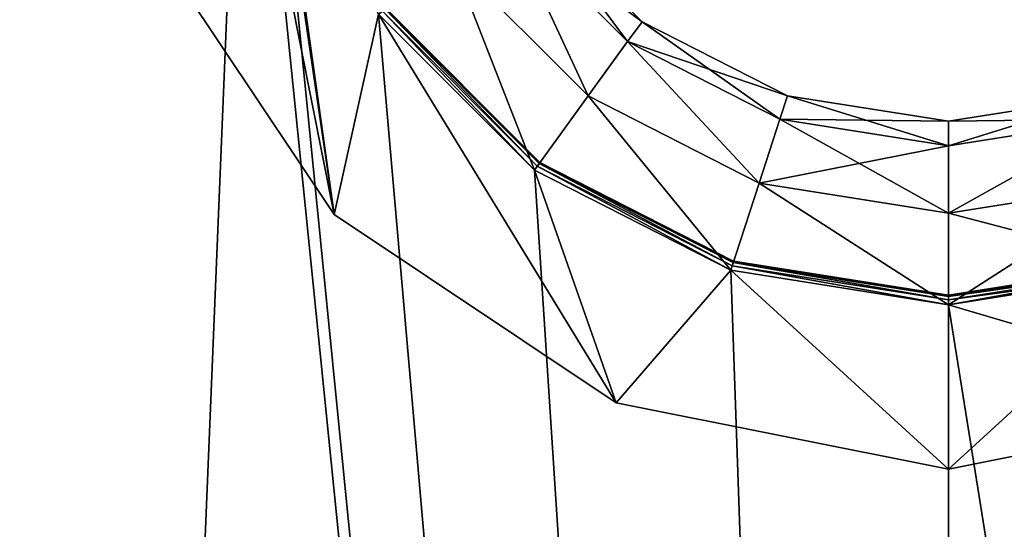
# Model space of a CAD drawing. Header units: millimetres. Extents: x 0.4 to 80.4, y -40 to 40.
# Tile 3 of 11: x 35.1 to 40.7, y -5.3 to -2.4. Entities that reach past the tile are written whole.
import ezdxf

# ---------------------------------------------------------------- set-up
doc = ezdxf.new("R2010")
doc.units = ezdxf.units.MM
doc.header["$LTSCALE"] = 25.4
doc.layers.get('0').update_dxf_attribs({"true_color": 0xff5454})

# ---------------------------------------------------------------- blocks, each defined once
blk = doc.blocks.new('CAMELEON-CANOPY-F-8548-8547.STL#2')
at = {"color": 0}
mesh = blk.add_polyface(dxfattribs=at)
corners = [(0.8071, 5.6926, 95.0036), (0.8071, -5.6926, 95.0036), (0.4, 0, 95.0036), (2.0203, 11.2693, 95.0036), (2.0203, -11.2693, 95.0036), (4.0147, 16.6166, 95.0036), (4.0147, -16.6166, 95.0036), (6.7499, 21.6256, 95.0036), (6.7499, -21.6256, 95.0036), (10.17, 26.1944, 95.0036), (10.17, -26.1944, 95.0036), (14.2056, 30.23, 95.0036), (14.2056, -30.23, 95.0036), (18.7744, 33.6501, 95.0036), (18.7744, -33.6501, 95.0036), (23.7834, 36.3853, 95.0036), (23.7834, -36.3853, 95.0036), (29.1307, 38.3797, 95.0036), (29.1307, -38.3797, 95.0036), (34.7074, 39.5929, 95.0036), (34.7074, -39.5929, 95.0036), (36.345, 0, 95.0036), (40.4, 40, 95.0036), (36.5435, 1.2531, 95.0036), (37.1194, 2.3835, 95.0036), (38.0165, 3.2806, 95.0036), (39.1469, 3.8565, 95.0036), (40.4, 4.055, 95.0036), (46.0926, 39.5929, 95.0036), (41.6531, 3.8565, 95.0036), (42.7835, 3.2806, 95.0036), (43.6806, 2.3835, 95.0036), (44.2565, 1.2531, 95.0036), (44.455, 0, 95.0036), (40.4, -40, 95.0036), (36.5435, -1.2531, 95.0036), (37.1194, -2.3835, 95.0036), (38.0165, -3.2806, 95.0036), (39.1469, -3.8565, 95.0036), (40.4, -4.055, 95.0036), (41.6531, -3.8565, 95.0036), (46.0926, -39.5929, 95.0036), (42.7835, -3.2806, 95.0036), (43.6806, -2.3835, 95.0036), (44.2565, -1.2531, 95.0036), (51.6693, 38.3797, 95.0036), (51.6693, -38.3797, 95.0036), (57.0166, 36.3853, 95.0036), (57.0166, -36.3853, 95.0036), (62.0256, 33.6501, 95.0036), (62.0256, -33.6501, 95.0036), (66.5944, 30.23, 95.0036), (66.5944, -30.23, 95.0036), (70.63, 26.1944, 95.0036), (70.63, -26.1944, 95.0036), (74.0501, 21.6256, 95.0036), (74.0501, -21.6256, 95.0036), (76.7853, 16.6166, 95.0036), (76.7853, -16.6166, 95.0036), (78.7797, 11.2693, 95.0036), (78.7797, -11.2693, 95.0036), (79.9929, 5.6926, 95.0036), (79.9929, -5.6926, 95.0036), (80.4, 0, 95.0036)]
mesh.append_faces([[corners[k] for k in face] for face in [(0, 1, 2), (62, 61, 63)]], dxfattribs={"vtx0": -1, "color": 0})
mesh.append_faces([[corners[k] for k in face] for face in [(1, 3, 4), (4, 5, 6), (6, 7, 8), (8, 9, 10), (10, 11, 12), (12, 13, 14), (14, 15, 16), (16, 17, 18), (18, 19, 20), (21, 22, 23), (23, 22, 24), (24, 22, 25), (25, 22, 26), (26, 22, 27), (27, 28, 29), (29, 28, 30), (30, 28, 31), (31, 28, 32), (32, 28, 33), (34, 40, 41), (41, 45, 46), (46, 47, 48), (48, 49, 50), (50, 51, 52), (52, 53, 54), (54, 55, 56), (56, 57, 58), (58, 59, 60), (60, 61, 62)]], dxfattribs={"vtx0": -1, "vtx1": -1, "color": 0})
mesh.append_faces([[corners[k] for k in face] for face in [(20, 19, 21), (41, 33, 28)]], dxfattribs={"vtx0": -1, "vtx1": -1, "vtx2": -1, "color": 0})
mesh.append_faces([[corners[k] for k in face] for face in [(1, 0, 3), (4, 3, 5), (6, 5, 7), (8, 7, 9), (10, 9, 11), (12, 11, 13), (14, 13, 15), (16, 15, 17), (18, 17, 19), (21, 19, 22), (27, 22, 28), (21, 34, 20), (34, 21, 35), (34, 35, 36), (34, 36, 37), (34, 37, 38), (34, 38, 39), (34, 39, 40), (41, 40, 42), (41, 42, 43), (41, 43, 44), (41, 44, 33), (41, 28, 45), (46, 45, 47), (48, 47, 49), (50, 49, 51), (52, 51, 53), (54, 53, 55), (56, 55, 57), (58, 57, 59), (60, 59, 61)]], dxfattribs={"vtx0": -1, "vtx2": -1, "color": 0})
mesh = blk.add_polyface(dxfattribs=at)
corners = [(0.8071, -5.6926, 96.0036), (0.8071, 5.6926, 96.0036), (0.4, 0, 96.0036), (2.0203, -11.2693, 96.0036), (2.0203, 11.2693, 96.0036), (4.0147, -16.6166, 96.0036), (4.0147, 16.6166, 96.0036), (6.7499, -21.6256, 96.0036), (6.7499, 21.6256, 96.0036), (10.17, -26.1944, 96.0036), (10.17, 26.1944, 96.0036), (14.2056, -30.23, 96.0036), (14.2056, 30.23, 96.0036), (18.7744, -33.6501, 96.0036), (18.7744, 33.6501, 96.0036), (23.7834, -36.3853, 96.0036), (23.7834, 36.3853, 96.0036), (29.1307, -38.3797, 96.0036), (29.1307, 38.3797, 96.0036), (34.7074, -39.5929, 96.0036), (34.7074, 39.5929, 96.0036), (36.345, 0, 96.0036), (40.4, -40, 96.0036), (36.5435, -1.2531, 96.0036), (37.1194, -2.3835, 96.0036), (38.0165, -3.2806, 96.0036), (39.1469, -3.8565, 96.0036), (40.4, -4.055, 96.0036), (46.0926, -39.5929, 96.0036), (41.6531, -3.8565, 96.0036), (42.7835, -3.2806, 96.0036), (43.6806, -2.3835, 96.0036), (44.2565, -1.2531, 96.0036), (44.455, 0, 96.0036), (40.4, 40, 96.0036), (36.5435, 1.2531, 96.0036), (37.1194, 2.3835, 96.0036), (38.0165, 3.2806, 96.0036), (39.1469, 3.8565, 96.0036), (40.4, 4.055, 96.0036), (41.6531, 3.8565, 96.0036), (46.0926, 39.5929, 96.0036), (42.7835, 3.2806, 96.0036), (43.6806, 2.3835, 96.0036), (44.2565, 1.2531, 96.0036), (51.6693, -38.3797, 96.0036), (51.6693, 38.3797, 96.0036), (57.0166, -36.3853, 96.0036), (57.0166, 36.3853, 96.0036), (62.0256, -33.6501, 96.0036), (62.0256, 33.6501, 96.0036), (66.5944, -30.23, 96.0036), (66.5944, 30.23, 96.0036), (70.63, -26.1944, 96.0036), (70.63, 26.1944, 96.0036), (74.0501, -21.6256, 96.0036), (74.0501, 21.6256, 96.0036), (76.7853, -16.6166, 96.0036), (76.7853, 16.6166, 96.0036), (78.7797, -11.2693, 96.0036), (78.7797, 11.2693, 96.0036), (79.9929, -5.6926, 96.0036), (79.9929, 5.6926, 96.0036), (80.4, 0, 96.0036)]
mesh.append_faces([[corners[k] for k in face] for face in [(0, 1, 2), (62, 61, 63)]], dxfattribs={"vtx0": -1, "color": 0})
mesh.append_faces([[corners[k] for k in face] for face in [(1, 3, 4), (4, 5, 6), (6, 7, 8), (8, 9, 10), (10, 11, 12), (12, 13, 14), (14, 15, 16), (16, 17, 18), (18, 19, 20), (21, 22, 23), (23, 22, 24), (24, 22, 25), (25, 22, 26), (26, 22, 27), (27, 28, 29), (29, 28, 30), (30, 28, 31), (31, 28, 32), (32, 28, 33), (34, 40, 41), (41, 45, 46), (46, 47, 48), (48, 49, 50), (50, 51, 52), (52, 53, 54), (54, 55, 56), (56, 57, 58), (58, 59, 60), (60, 61, 62)]], dxfattribs={"vtx0": -1, "vtx1": -1, "color": 0})
mesh.append_faces([[corners[k] for k in face] for face in [(20, 19, 21), (41, 33, 28)]], dxfattribs={"vtx0": -1, "vtx1": -1, "vtx2": -1, "color": 0})
mesh.append_faces([[corners[k] for k in face] for face in [(1, 0, 3), (4, 3, 5), (6, 5, 7), (8, 7, 9), (10, 9, 11), (12, 11, 13), (14, 13, 15), (16, 15, 17), (18, 17, 19), (21, 19, 22), (27, 22, 28), (21, 34, 20), (34, 21, 35), (34, 35, 36), (34, 36, 37), (34, 37, 38), (34, 38, 39), (34, 39, 40), (41, 40, 42), (41, 42, 43), (41, 43, 44), (41, 44, 33), (41, 28, 45), (46, 45, 47), (48, 47, 49), (50, 49, 51), (52, 51, 53), (54, 53, 55), (56, 55, 57), (58, 57, 59), (60, 59, 61)]], dxfattribs={"vtx0": -1, "vtx2": -1, "color": 0})
mesh = blk.add_polyface(dxfattribs=at)
corners = [(35.7806, -1.9134, 97.1136), (35.7806, 1.9134, 97.1136), (35.4, 0, 97.1136), (36.8645, -3.5355, 97.1136), (36.345, 0, 97.1136), (36.5435, -1.2531, 97.1136), (37.1194, -2.3835, 97.1136), (38.4866, -4.6194, 97.1136), (38.0165, -3.2806, 97.1136), (39.1469, -3.8565, 97.1136), (40.4, -5, 97.1136), (40.4, -4.055, 97.1136), (42.3134, -4.6194, 97.1136), (41.6531, -3.8565, 97.1136), (42.7835, -3.2806, 97.1136), (43.9355, -3.5355, 97.1136), (43.6806, -2.3835, 97.1136), (44.2565, -1.2531, 97.1136), (45.0194, -1.9134, 97.1136), (44.455, 0, 97.1136), (36.8645, 3.5355, 97.1136), (36.5435, 1.2531, 97.1136), (37.1194, 2.3835, 97.1136), (38.4866, 4.6194, 97.1136), (38.0165, 3.2806, 97.1136), (39.1469, 3.8565, 97.1136), (40.4, 5, 97.1136), (40.4, 4.055, 97.1136), (41.6531, 3.8565, 97.1136), (42.3134, 4.6194, 97.1136), (42.7835, 3.2806, 97.1136), (43.9355, 3.5355, 97.1136), (43.6806, 2.3835, 97.1136), (44.2565, 1.2531, 97.1136), (45.0194, 1.9134, 97.1136), (45.4, 0, 97.1136)]
mesh.append_faces([[corners[k] for k in face] for face in [(0, 1, 2), (34, 18, 35)]], dxfattribs={"vtx0": -1, "color": 0})
mesh.append_faces([[corners[k] for k in face] for face in [(4, 3, 5), (5, 3, 6), (6, 7, 8), (8, 7, 9), (9, 10, 11), (11, 12, 13), (13, 12, 14), (14, 15, 16), (16, 15, 17), (17, 18, 19), (20, 22, 23), (23, 25, 26), (26, 28, 29), (29, 30, 31), (31, 33, 34)]], dxfattribs={"vtx0": -1, "vtx1": -1, "color": 0})
mesh.append_faces([[corners[k] for k in face] for face in [(1, 3, 4), (34, 19, 18)]], dxfattribs={"vtx0": -1, "vtx1": -1, "vtx2": -1, "color": 0})
mesh.append_faces([[corners[k] for k in face] for face in [(1, 0, 3), (6, 3, 7), (9, 7, 10), (11, 10, 12), (14, 12, 15), (17, 15, 18), (4, 20, 1), (20, 4, 21), (20, 21, 22), (23, 22, 24), (23, 24, 25), (26, 25, 27), (26, 27, 28), (29, 28, 30), (31, 30, 32), (31, 32, 33), (34, 33, 19)]], dxfattribs={"vtx0": -1, "vtx2": -1, "color": 0})
mesh = blk.add_polyface(dxfattribs=at)
corners = [(35.7806, 1.9134, 96.1136), (35.7806, -1.9134, 96.1136), (35.4, 0, 96.1136), (36.8645, 3.5355, 96.1136), (36.345, 0, 96.1136), (36.5435, 1.2531, 96.1136), (37.1194, 2.3835, 96.1136), (38.4866, 4.6194, 96.1136), (38.0165, 3.2806, 96.1136), (39.1469, 3.8565, 96.1136), (40.4, 5, 96.1136), (40.4, 4.055, 96.1136), (42.3134, 4.6194, 96.1136), (41.6531, 3.8565, 96.1136), (42.7835, 3.2806, 96.1136), (43.9355, 3.5355, 96.1136), (43.6806, 2.3835, 96.1136), (44.2565, 1.2531, 96.1136), (45.0194, 1.9134, 96.1136), (44.455, 0, 96.1136), (36.8645, -3.5355, 96.1136), (36.5435, -1.2531, 96.1136), (37.1194, -2.3835, 96.1136), (38.4866, -4.6194, 96.1136), (38.0165, -3.2806, 96.1136), (39.1469, -3.8565, 96.1136), (40.4, -5, 96.1136), (40.4, -4.055, 96.1136), (41.6531, -3.8565, 96.1136), (42.3134, -4.6194, 96.1136), (42.7835, -3.2806, 96.1136), (43.9355, -3.5355, 96.1136), (43.6806, -2.3835, 96.1136), (44.2565, -1.2531, 96.1136), (45.0194, -1.9134, 96.1136), (45.4, 0, 96.1136)]
mesh.append_faces([[corners[k] for k in face] for face in [(0, 1, 2), (34, 18, 35)]], dxfattribs={"vtx0": -1, "color": 0})
mesh.append_faces([[corners[k] for k in face] for face in [(4, 3, 5), (5, 3, 6), (6, 7, 8), (8, 7, 9), (9, 10, 11), (11, 12, 13), (13, 12, 14), (14, 15, 16), (16, 15, 17), (17, 18, 19), (20, 22, 23), (23, 25, 26), (26, 28, 29), (29, 30, 31), (31, 33, 34)]], dxfattribs={"vtx0": -1, "vtx1": -1, "color": 0})
mesh.append_faces([[corners[k] for k in face] for face in [(1, 3, 4), (34, 19, 18)]], dxfattribs={"vtx0": -1, "vtx1": -1, "vtx2": -1, "color": 0})
mesh.append_faces([[corners[k] for k in face] for face in [(1, 0, 3), (6, 3, 7), (9, 7, 10), (11, 10, 12), (14, 12, 15), (17, 15, 18), (4, 20, 1), (20, 4, 21), (20, 21, 22), (23, 22, 24), (23, 24, 25), (26, 25, 27), (26, 27, 28), (29, 28, 30), (31, 30, 32), (31, 32, 33), (34, 33, 19)]], dxfattribs={"vtx0": -1, "vtx2": -1, "color": 0})
mesh = blk.add_polyface(dxfattribs=at)
corners = [(37.9729, -1.7634, 96.0586), (38.5536, -2.5414, 95.5311), (37.8586, -1.8464, 95.5311), (38.6366, -2.4271, 96.0586)]
mesh.append_faces([[corners[k] for k in face] for face in [(0, 1, 2), (1, 0, 3)]], dxfattribs={"vtx0": -1, "color": 0})
mesh = blk.add_polyface(dxfattribs=at)
corners = [(37.8586, -1.8464, 96.5861), (38.6366, -2.4271, 96.0586), (37.9729, -1.7634, 96.0586), (38.5536, -2.5414, 96.5861)]
mesh.append_faces([[corners[k] for k in face] for face in [(0, 1, 2), (1, 0, 3)]], dxfattribs={"vtx0": -1, "color": 0})
mesh = blk.add_polyface(dxfattribs=at)
corners = [(37.8586, -1.8464, 95.5311), (38.3266, -2.8538, 95.145), (37.5462, -2.0734, 95.145), (38.5536, -2.5414, 95.5311)]
mesh.append_faces([[corners[k] for k in face] for face in [(0, 1, 2), (1, 0, 3)]], dxfattribs={"vtx0": -1, "color": 0})
mesh = blk.add_polyface(dxfattribs=at)
corners = [(38.3266, -2.8538, 96.9723), (37.8586, -1.8464, 96.5861), (37.5462, -2.0734, 96.9723), (38.5536, -2.5414, 96.5861)]
mesh.append_faces([[corners[k] for k in face] for face in [(0, 1, 2), (1, 0, 3)]], dxfattribs={"vtx0": -1, "color": 0})
mesh = blk.add_polyface(dxfattribs=at)
corners = [(35.7806, -1.9134, 97.1136), (36.8645, -3.5355, 96.1136), (36.8645, -3.5355, 97.1136), (35.7806, -1.9134, 96.1136)]
mesh.append_faces([[corners[k] for k in face] for face in [(0, 1, 2), (1, 0, 3)]], dxfattribs={"vtx0": -1, "color": 0})
mesh = blk.add_polyface(dxfattribs=at)
corners = [(37.5462, -2.0734, 95.145), (38.0165, -3.2806, 95.0036), (37.1194, -2.3835, 95.0036), (38.3266, -2.8538, 95.145)]
mesh.append_faces([[corners[k] for k in face] for face in [(0, 1, 2), (1, 0, 3)]], dxfattribs={"vtx0": -1, "color": 0})
mesh = blk.add_polyface(dxfattribs=at)
corners = [(38.0165, -3.2806, 97.1136), (37.5462, -2.0734, 96.9723), (37.1194, -2.3835, 97.1136), (38.3266, -2.8538, 96.9723)]
mesh.append_faces([[corners[k] for k in face] for face in [(0, 1, 2), (1, 0, 3)]], dxfattribs={"vtx0": -1, "color": 0})
mesh = blk.add_polyface(dxfattribs=at)
corners = [(37.1417, -2.3673, 96.1063), (38.0165, -3.2806, 96.1136), (37.1194, -2.3835, 96.1136), (38.0327, -3.2583, 96.1063)]
mesh.append_faces([[corners[k] for k in face] for face in [(0, 1, 2), (1, 0, 3)]], dxfattribs={"vtx0": -1, "color": 0})
mesh = blk.add_polyface(dxfattribs=at)
corners = [(38.0165, -3.2806, 96.0036), (37.1417, -2.3673, 96.011), (37.1194, -2.3835, 96.0036), (38.0327, -3.2583, 96.011)]
mesh.append_faces([[corners[k] for k in face] for face in [(0, 1, 2), (1, 0, 3)]], dxfattribs={"vtx0": -1, "color": 0})
mesh = blk.add_polyface(dxfattribs=at)
corners = [(37.158, -2.3555, 96.0861), (38.0327, -3.2583, 96.1063), (37.1417, -2.3673, 96.1063), (38.0445, -3.242, 96.0861)]
mesh.append_faces([[corners[k] for k in face] for face in [(0, 1, 2), (1, 0, 3)]], dxfattribs={"vtx0": -1, "color": 0})
mesh = blk.add_polyface(dxfattribs=at)
corners = [(38.0327, -3.2583, 96.011), (37.158, -2.3555, 96.0311), (37.1417, -2.3673, 96.011), (38.0445, -3.242, 96.0311)]
mesh.append_faces([[corners[k] for k in face] for face in [(0, 1, 2), (1, 0, 3)]], dxfattribs={"vtx0": -1, "color": 0})
mesh = blk.add_polyface(dxfattribs=at)
corners = [(37.158, -2.3555, 96.0861), (38.0489, -3.2361, 96.0586), (38.0445, -3.242, 96.0861), (37.1639, -2.3511, 96.0586)]
mesh.append_faces([[corners[k] for k in face] for face in [(0, 1, 2), (1, 0, 3)]], dxfattribs={"vtx0": -1, "color": 0})
mesh = blk.add_polyface(dxfattribs=at)
corners = [(38.0489, -3.2361, 96.0586), (37.158, -2.3555, 96.0311), (38.0445, -3.242, 96.0311), (37.1639, -2.3511, 96.0586)]
mesh.append_faces([[corners[k] for k in face] for face in [(0, 1, 2), (1, 0, 3)]], dxfattribs={"vtx0": -1, "color": 0})
mesh = blk.add_polyface(dxfattribs=at)
corners = [(38.6366, -2.4271, 96.0586), (39.4293, -2.9876, 95.5311), (38.5536, -2.5414, 95.5311), (39.4729, -2.8532, 96.0586)]
mesh.append_faces([[corners[k] for k in face] for face in [(0, 1, 2), (1, 0, 3)]], dxfattribs={"vtx0": -1, "color": 0})
mesh = blk.add_polyface(dxfattribs=at)
corners = [(38.5536, -2.5414, 96.5861), (39.4729, -2.8532, 96.0586), (38.6366, -2.4271, 96.0586), (39.4293, -2.9876, 96.5861)]
mesh.append_faces([[corners[k] for k in face] for face in [(0, 1, 2), (1, 0, 3)]], dxfattribs={"vtx0": -1, "color": 0})
mesh = blk.add_polyface(dxfattribs=at)
corners = [(38.5536, -2.5414, 95.5311), (39.3099, -3.3549, 95.145), (38.3266, -2.8538, 95.145), (39.4293, -2.9876, 95.5311)]
mesh.append_faces([[corners[k] for k in face] for face in [(0, 1, 2), (1, 0, 3)]], dxfattribs={"vtx0": -1, "color": 0})
mesh = blk.add_polyface(dxfattribs=at)
corners = [(39.3099, -3.3549, 96.9723), (38.5536, -2.5414, 96.5861), (38.3266, -2.8538, 96.9723), (39.4293, -2.9876, 96.5861)]
mesh.append_faces([[corners[k] for k in face] for face in [(0, 1, 2), (1, 0, 3)]], dxfattribs={"vtx0": -1, "color": 0})
mesh = blk.add_polyface(dxfattribs=at)
corners = [(38.3266, -2.8538, 95.145), (39.1469, -3.8565, 95.0036), (38.0165, -3.2806, 95.0036), (39.3099, -3.3549, 95.145)]
mesh.append_faces([[corners[k] for k in face] for face in [(0, 1, 2), (1, 0, 3)]], dxfattribs={"vtx0": -1, "color": 0})
mesh = blk.add_polyface(dxfattribs=at)
corners = [(39.1469, -3.8565, 97.1136), (38.3266, -2.8538, 96.9723), (38.0165, -3.2806, 97.1136), (39.3099, -3.3549, 96.9723)]
mesh.append_faces([[corners[k] for k in face] for face in [(0, 1, 2), (1, 0, 3)]], dxfattribs={"vtx0": -1, "color": 0})
mesh = blk.add_polyface(dxfattribs=at)
corners = [(39.4729, -2.8532, 96.0586), (40.4, -3.1413, 95.5311), (39.4293, -2.9876, 95.5311), (40.4, -3, 96.0586)]
mesh.append_faces([[corners[k] for k in face] for face in [(0, 1, 2), (1, 0, 3)]], dxfattribs={"vtx0": -1, "color": 0})
mesh = blk.add_polyface(dxfattribs=at)
corners = [(39.4293, -2.9876, 96.5861), (40.4, -3, 96.0586), (39.4729, -2.8532, 96.0586), (40.4, -3.1413, 96.5861)]
mesh.append_faces([[corners[k] for k in face] for face in [(0, 1, 2), (1, 0, 3)]], dxfattribs={"vtx0": -1, "color": 0})
mesh = blk.add_polyface(dxfattribs=at)
corners = [(40.4, -3, 96.0586), (41.3707, -2.9876, 95.5311), (40.4, -3.1413, 95.5311), (41.327, -2.8532, 96.0586)]
mesh.append_faces([[corners[k] for k in face] for face in [(0, 1, 2), (1, 0, 3)]], dxfattribs={"vtx0": -1, "color": 0})
mesh = blk.add_polyface(dxfattribs=at)
corners = [(40.4, -3.1413, 96.5861), (41.327, -2.8532, 96.0586), (40.4, -3, 96.0586), (41.3707, -2.9876, 96.5861)]
mesh.append_faces([[corners[k] for k in face] for face in [(0, 1, 2), (1, 0, 3)]], dxfattribs={"vtx0": -1, "color": 0})
mesh = blk.add_polyface(dxfattribs=at)
corners = [(39.4293, -2.9876, 95.5311), (40.4, -3.5275, 95.145), (39.3099, -3.3549, 95.145), (40.4, -3.1413, 95.5311)]
mesh.append_faces([[corners[k] for k in face] for face in [(0, 1, 2), (1, 0, 3)]], dxfattribs={"vtx0": -1, "color": 0})
mesh = blk.add_polyface(dxfattribs=at)
corners = [(39.3099, -3.3549, 96.9723), (40.4, -3.1413, 96.5861), (39.4293, -2.9876, 96.5861), (40.4, -3.5275, 96.9723)]
mesh.append_faces([[corners[k] for k in face] for face in [(0, 1, 2), (1, 0, 3)]], dxfattribs={"vtx0": -1, "color": 0})
mesh = blk.add_polyface(dxfattribs=at)
corners = [(41.3707, -2.9876, 95.5311), (40.4, -3.5275, 95.145), (40.4, -3.1413, 95.5311), (41.4901, -3.3549, 95.145)]
mesh.append_faces([[corners[k] for k in face] for face in [(0, 1, 2), (1, 0, 3)]], dxfattribs={"vtx0": -1, "color": 0})
mesh = blk.add_polyface(dxfattribs=at)
corners = [(40.4, -3.5275, 96.9723), (41.3707, -2.9876, 96.5861), (40.4, -3.1413, 96.5861), (41.4901, -3.3549, 96.9723)]
mesh.append_faces([[corners[k] for k in face] for face in [(0, 1, 2), (1, 0, 3)]], dxfattribs={"vtx0": -1, "color": 0})
mesh = blk.add_polyface(dxfattribs=at)
corners = [(38.0327, -3.2583, 96.1063), (39.1469, -3.8565, 96.1136), (38.0165, -3.2806, 96.1136), (39.1554, -3.8304, 96.1063)]
mesh.append_faces([[corners[k] for k in face] for face in [(0, 1, 2), (1, 0, 3)]], dxfattribs={"vtx0": -1, "color": 0})
mesh = blk.add_polyface(dxfattribs=at)
corners = [(39.1469, -3.8565, 96.0036), (38.0327, -3.2583, 96.011), (38.0165, -3.2806, 96.0036), (39.1554, -3.8304, 96.011)]
mesh.append_faces([[corners[k] for k in face] for face in [(0, 1, 2), (1, 0, 3)]], dxfattribs={"vtx0": -1, "color": 0})
mesh = blk.add_polyface(dxfattribs=at)
corners = [(38.0445, -3.242, 96.0861), (39.1554, -3.8304, 96.1063), (38.0327, -3.2583, 96.1063), (39.1617, -3.8112, 96.0861)]
mesh.append_faces([[corners[k] for k in face] for face in [(0, 1, 2), (1, 0, 3)]], dxfattribs={"vtx0": -1, "color": 0})
mesh = blk.add_polyface(dxfattribs=at)
corners = [(39.1554, -3.8304, 96.011), (38.0445, -3.242, 96.0311), (38.0327, -3.2583, 96.011), (39.1617, -3.8112, 96.0311)]
mesh.append_faces([[corners[k] for k in face] for face in [(0, 1, 2), (1, 0, 3)]], dxfattribs={"vtx0": -1, "color": 0})
mesh = blk.add_polyface(dxfattribs=at)
corners = [(39.1617, -3.8112, 96.0861), (38.0489, -3.2361, 96.0586), (39.1639, -3.8042, 96.0586), (38.0445, -3.242, 96.0861)]
mesh.append_faces([[corners[k] for k in face] for face in [(0, 1, 2), (1, 0, 3)]], dxfattribs={"vtx0": -1, "color": 0})
mesh = blk.add_polyface(dxfattribs=at)
corners = [(39.1639, -3.8042, 96.0586), (38.0445, -3.242, 96.0311), (39.1617, -3.8112, 96.0311), (38.0489, -3.2361, 96.0586)]
mesh.append_faces([[corners[k] for k in face] for face in [(0, 1, 2), (1, 0, 3)]], dxfattribs={"vtx0": -1, "color": 0})
mesh = blk.add_polyface(dxfattribs=at)
corners = [(39.3099, -3.3549, 95.145), (40.4, -4.055, 95.0036), (39.1469, -3.8565, 95.0036), (40.4, -3.5275, 95.145)]
mesh.append_faces([[corners[k] for k in face] for face in [(0, 1, 2), (1, 0, 3)]], dxfattribs={"vtx0": -1, "color": 0})
mesh = blk.add_polyface(dxfattribs=at)
corners = [(40.4, -4.055, 97.1136), (39.3099, -3.3549, 96.9723), (39.1469, -3.8565, 97.1136), (40.4, -3.5275, 96.9723)]
mesh.append_faces([[corners[k] for k in face] for face in [(0, 1, 2), (1, 0, 3)]], dxfattribs={"vtx0": -1, "color": 0})
mesh = blk.add_polyface(dxfattribs=at)
corners = [(41.4901, -3.3549, 95.145), (40.4, -4.055, 95.0036), (40.4, -3.5275, 95.145), (41.6531, -3.8565, 95.0036)]
mesh.append_faces([[corners[k] for k in face] for face in [(0, 1, 2), (1, 0, 3)]], dxfattribs={"vtx0": -1, "color": 0})
mesh = blk.add_polyface(dxfattribs=at)
corners = [(41.6531, -3.8565, 97.1136), (40.4, -3.5275, 96.9723), (40.4, -4.055, 97.1136), (41.4901, -3.3549, 96.9723)]
mesh.append_faces([[corners[k] for k in face] for face in [(0, 1, 2), (1, 0, 3)]], dxfattribs={"vtx0": -1, "color": 0})
mesh = blk.add_polyface(dxfattribs=at)
corners = [(38.4866, -4.6194, 97.1136), (36.8645, -3.5355, 96.1136), (38.4866, -4.6194, 96.1136), (36.8645, -3.5355, 97.1136)]
mesh.append_faces([[corners[k] for k in face] for face in [(0, 1, 2), (1, 0, 3)]], dxfattribs={"vtx0": -1, "color": 0})
mesh = blk.add_polyface(dxfattribs=at)
corners = [(39.1554, -3.8304, 96.1063), (40.4, -4.055, 96.1136), (39.1469, -3.8565, 96.1136), (40.4, -4.0275, 96.1063)]
mesh.append_faces([[corners[k] for k in face] for face in [(0, 1, 2), (1, 0, 3)]], dxfattribs={"vtx0": -1, "color": 0})
mesh = blk.add_polyface(dxfattribs=at)
corners = [(40.4, -4.055, 96.0036), (39.1554, -3.8304, 96.011), (39.1469, -3.8565, 96.0036), (40.4, -4.0275, 96.011)]
mesh.append_faces([[corners[k] for k in face] for face in [(0, 1, 2), (1, 0, 3)]], dxfattribs={"vtx0": -1, "color": 0})
mesh = blk.add_polyface(dxfattribs=at)
corners = [(40.4, -4.0275, 96.1063), (39.1617, -3.8112, 96.0861), (40.4, -4.0074, 96.0861), (39.1554, -3.8304, 96.1063)]
mesh.append_faces([[corners[k] for k in face] for face in [(0, 1, 2), (1, 0, 3)]], dxfattribs={"vtx0": -1, "color": 0})
mesh = blk.add_polyface(dxfattribs=at)
corners = [(40.4, -4.0275, 96.011), (39.1617, -3.8112, 96.0311), (39.1554, -3.8304, 96.011), (40.4, -4.0074, 96.0311)]
mesh.append_faces([[corners[k] for k in face] for face in [(0, 1, 2), (1, 0, 3)]], dxfattribs={"vtx0": -1, "color": 0})
mesh = blk.add_polyface(dxfattribs=at)
corners = [(40.4, -4.0074, 96.0861), (39.1639, -3.8042, 96.0586), (40.4, -4, 96.0586), (39.1617, -3.8112, 96.0861)]
mesh.append_faces([[corners[k] for k in face] for face in [(0, 1, 2), (1, 0, 3)]], dxfattribs={"vtx0": -1, "color": 0})
mesh = blk.add_polyface(dxfattribs=at)
corners = [(40.4, -4, 96.0586), (39.1617, -3.8112, 96.0311), (40.4, -4.0074, 96.0311), (39.1639, -3.8042, 96.0586)]
mesh.append_faces([[corners[k] for k in face] for face in [(0, 1, 2), (1, 0, 3)]], dxfattribs={"vtx0": -1, "color": 0})
mesh = blk.add_polyface(dxfattribs=at)
corners = [(41.6383, -3.8112, 96.0861), (40.4, -4, 96.0586), (41.6361, -3.8042, 96.0586), (40.4, -4.0074, 96.0861)]
mesh.append_faces([[corners[k] for k in face] for face in [(0, 1, 2), (1, 0, 3)]], dxfattribs={"vtx0": -1, "color": 0})
mesh = blk.add_polyface(dxfattribs=at)
corners = [(41.6361, -3.8042, 96.0586), (40.4, -4.0074, 96.0311), (41.6383, -3.8112, 96.0311), (40.4, -4, 96.0586)]
mesh.append_faces([[corners[k] for k in face] for face in [(0, 1, 2), (1, 0, 3)]], dxfattribs={"vtx0": -1, "color": 0})
mesh = blk.add_polyface(dxfattribs=at)
corners = [(41.6446, -3.8304, 96.1063), (40.4, -4.0074, 96.0861), (41.6383, -3.8112, 96.0861), (40.4, -4.0275, 96.1063)]
mesh.append_faces([[corners[k] for k in face] for face in [(0, 1, 2), (1, 0, 3)]], dxfattribs={"vtx0": -1, "color": 0})
mesh = blk.add_polyface(dxfattribs=at)
corners = [(41.6446, -3.8304, 96.011), (40.4, -4.0074, 96.0311), (40.4, -4.0275, 96.011), (41.6383, -3.8112, 96.0311)]
mesh.append_faces([[corners[k] for k in face] for face in [(0, 1, 2), (1, 0, 3)]], dxfattribs={"vtx0": -1, "color": 0})
mesh = blk.add_polyface(dxfattribs=at)
corners = [(41.6446, -3.8304, 96.1063), (40.4, -4.055, 96.1136), (40.4, -4.0275, 96.1063), (41.6531, -3.8565, 96.1136)]
mesh.append_faces([[corners[k] for k in face] for face in [(0, 1, 2), (1, 0, 3)]], dxfattribs={"vtx0": -1, "color": 0})
mesh = blk.add_polyface(dxfattribs=at)
corners = [(41.6531, -3.8565, 96.0036), (40.4, -4.0275, 96.011), (40.4, -4.055, 96.0036), (41.6446, -3.8304, 96.011)]
mesh.append_faces([[corners[k] for k in face] for face in [(0, 1, 2), (1, 0, 3)]], dxfattribs={"vtx0": -1, "color": 0})
mesh = blk.add_polyface(dxfattribs=at)
corners = [(40.4, -5, 97.1136), (38.4866, -4.6194, 96.1136), (40.4, -5, 96.1136), (38.4866, -4.6194, 97.1136)]
mesh.append_faces([[corners[k] for k in face] for face in [(0, 1, 2), (1, 0, 3)]], dxfattribs={"vtx0": -1, "color": 0})
mesh = blk.add_polyface(dxfattribs=at)
corners = [(42.3134, -4.6194, 97.1136), (40.4, -5, 96.1136), (42.3134, -4.6194, 96.1136), (40.4, -5, 97.1136)]
mesh.append_faces([[corners[k] for k in face] for face in [(0, 1, 2), (1, 0, 3)]], dxfattribs={"vtx0": -1, "color": 0})

msp = doc.modelspace()

# ---------------------------------------------------------------- block references
at = {"color": 250, "true_color": 0x262626}
msp.add_blockref('CAMELEON-CANOPY-F-8548-8547.STL#2', (0, 0), dxfattribs=at)

doc.saveas('drawing.dxf')
